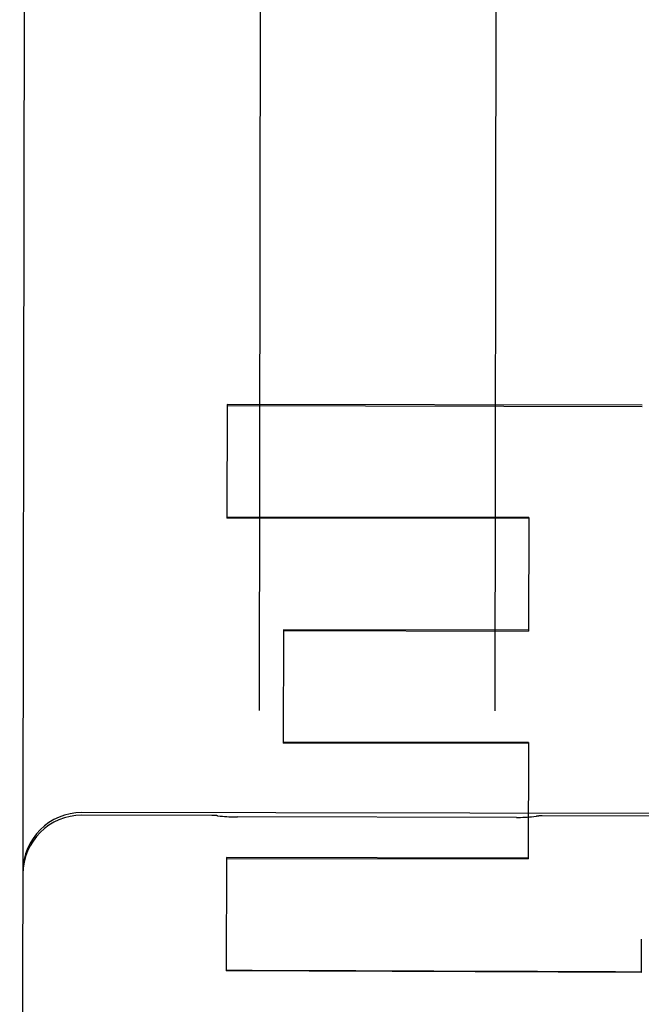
# Model space of a CAD drawing. Header units: inches. Extents: x 0 to 277, y 0 to 179.
# Tile 83 of 94: x 93.513 to 93.842, y 120.126 to 120.648. Entities that reach past the tile are written whole.
import ezdxf

# ---------------------------------------------------------------- set-up
doc = ezdxf.new("R2010")
doc.units = ezdxf.units.IN
doc.header["$LTSCALE"] = 15.2091402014
doc.header["$MEASUREMENT"] = 0
doc.linetypes.add('HIDDEN', pattern=[0.2, 0.1, -0.1])
doc.layers.add('02___PRT_ALL_AXES', color=7, linetype='CONTINUOUS')
doc.layers.add('DEFAULT_2', color=8, linetype='HIDDEN')

msp = doc.modelspace()

# ---------------------------------------------------------------- linework, layer by layer
at = {"layer": '02___PRT_ALL_AXES', "color": 8, "linetype": 'HIDDEN'}
for p, q in [((93.6149095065, 120.2261147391), (93.5461595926, 120.2262235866)), ((94.3586608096, 120.2263490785), (93.546161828, 120.2276354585)), ((93.77627103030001, 120.2250387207), (93.62854516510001, 120.2252726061)), ((93.86490919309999, 120.2257189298), (93.78990928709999, 120.2258376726))]:
    msp.add_line(p, q, dxfattribs=at)
at = {"layer": 'DEFAULT_2', "color": 8, "linetype": 'HIDDEN'}
for p, q in [((93.5161761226, 121.0262096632), (93.5131754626, 119.1309430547)), ((93.64087170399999, 120.8338348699), (93.6399975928, 120.2817317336)), ((93.7649974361, 120.281533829), (93.7658715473, 120.8336369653)), ((93.6230497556, 120.443888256), (93.62295435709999, 120.3836330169)), ((93.84288965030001, 120.4434586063), (93.6230497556, 120.443888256)), ((93.6230486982, 120.4432203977), (93.8428885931, 120.4427908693)), ((93.78279415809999, 120.3833799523), (93.62295435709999, 120.3836330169)), ((93.78279508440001, 120.3839649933), (93.6229552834, 120.3842180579)), ((93.78279508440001, 120.3839649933), (93.78269981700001, 120.3237925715)), ((93.6528607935, 120.3245120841), (93.6527656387, 120.2644107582)), ((93.6528599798, 120.323998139), (93.78269981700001, 120.3237925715)), ((93.78270063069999, 120.3243065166), (93.6528607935, 120.3245120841)), ((93.782605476, 120.2642051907), (93.6527656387, 120.2644107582)), ((93.7826061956, 120.2646597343), (93.6527663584, 120.2648653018)), ((93.7826061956, 120.2646597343), (93.78250866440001, 120.2030573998)), ((93.6226695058, 120.2037161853), (93.6225745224, 120.1437230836)), ((93.78250930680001, 120.2034631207), (93.6226695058, 120.2037161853)), ((93.62266886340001, 120.2033104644), (93.78250866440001, 120.2030573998)), ((93.8424412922, 120.1605831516), (93.84241335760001, 120.1429166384)), ((93.84241335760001, 120.1429166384), (93.6225745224, 120.1437230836))]:
    msp.add_line(p, q, dxfattribs=at)
for points in [[(93.61787498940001, 120.225933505), (93.6181434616, 120.2259013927), (93.619327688, 120.2257691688), (93.62050862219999, 120.2256526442), (93.6216856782, 120.2255517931), (93.6228582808, 120.2254665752), (93.6240258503, 120.2253969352), (93.62518781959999, 120.2253428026), (93.6263436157, 120.2253040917), (93.6274924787, 120.225280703), (93.6285461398, 120.2252726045)], [(93.7762700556, 120.2250387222), (93.7773238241, 120.2250434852), (93.7784728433, 120.2250632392), (93.77962884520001, 120.2250982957), (93.78079106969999, 120.2251487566), (93.781958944, 120.2252147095), (93.78313190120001, 120.2252962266), (93.7843093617, 120.2253933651), (93.7854907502, 120.2255061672), (93.7866754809, 120.2256346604), (93.7869432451, 120.2256658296)]]:
    msp.add_lwpolyline(points, dxfattribs=at)
for centre, radius, start, end in [((93.5461101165, 120.1949736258), 0.03125, 89.9092871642, 179.9092871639), ((93.5461123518, 120.1963854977), 0.03125, 89.9092871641, 179.9092871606), ((93.61486992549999, 120.2011147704), 0.025, 83.09584276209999, 89.9092871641), ((93.78986970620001, 120.200837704), 0.025, 89.9092871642, 96.72273155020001)]:
    msp.add_arc(centre, radius, start, end, dxfattribs=at)
msp.add_ellipse((167.2120630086, 119.9671593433), major_axis=(2556.7951247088, -9.3792123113), ratio=3.63953e-05, start_param=-1.5995820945, end_param=-1.5994960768, dxfattribs=at)

doc.saveas('drawing.dxf')
